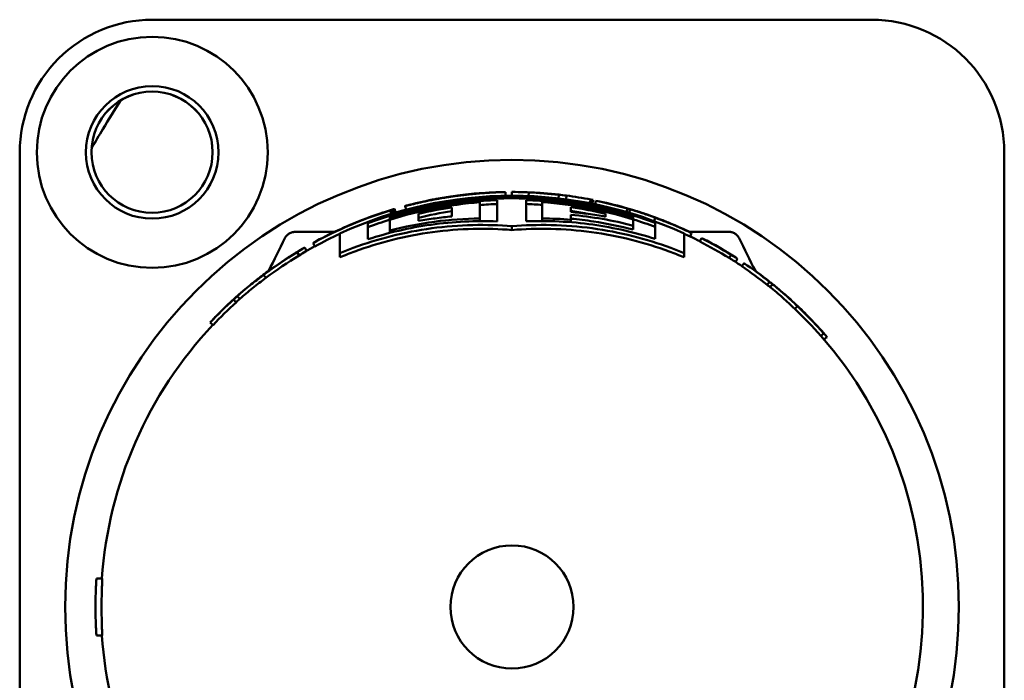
# Model space of a CAD drawing. Header units: millimetres. Extents: x 0 to 1891, y -60 to 594.
# Tile 35 of 118: x 244 to 270, y 436 to 453. Entities that reach past the tile are written whole.
import ezdxf

# ---------------------------------------------------------------- set-up
doc = ezdxf.new("R2010")
doc.units = ezdxf.units.MM
doc.layers.add('Sichtbar (ISO)', color=7, linetype='Continuous', lineweight=50)

msp = doc.modelspace()

# ---------------------------------------------------------------- linework, layer by layer
at = {"layer": 'Sichtbar (ISO)'}
for p, q in [((247.65, 453.341), (266.65, 453.342)), ((244.151, 425.841), (244.15, 449.841)), ((270.15, 449.842), (270.151, 425.842)), ((256.978, 448.694), (256.976, 448.794)), ((257.15, 448.696), (257.15, 448.795)), ((257.588, 448.687), (257.591, 448.782)), ((255.207, 448.619), (255.206, 448.621)), ((256.3, 448.097), (256.3, 448.525)), ((256.761, 448.578), (256.761, 448.02)), ((257.522, 448.021), (257.522, 448.579)), ((257.946, 448.529), (257.946, 448.097)), ((258.374, 448.627), (258.384, 448.721)), ((258.577, 448.602), (258.59, 448.7)), ((259.21, 448.499), (259.229, 448.596)), ((259.271, 448.487), (259.29, 448.584)), ((259.348, 448.471), (259.368, 448.564)), ((253.958, 448.216), (253.93, 448.306)), ((254.008, 448.231), (253.98, 448.324)), ((254.026, 448.237), (253.998, 448.332)), ((254.073, 448.25), (254.045, 448.346)), ((254.352, 448.329), (254.327, 448.423)), ((255.56, 448.389), (255.56, 448.149)), ((258.707, 448.269), (258.707, 448.394)), ((260.174, 448.266), (260.2, 448.357)), ((260.242, 448.246), (260.269, 448.34)), ((260.355, 448.315), (260.355, 448.316)), ((253.694, 448.233), (253.694, 448.234)), ((253.741, 448.249), (253.741, 448.251)), ((253.923, 448.134), (253.923, 448.089)), ((253.923, 448.089), (253.923, 448.061)), ((253.923, 448.061), (253.923, 447.78)), ((254.684, 448.03), (254.684, 448.219)), ((256.3, 448.097), (256.3, 448.027)), ((257.946, 448.097), (257.946, 448.029)), ((258.707, 448.063), (258.707, 447.997)), ((259.62, 448.218), (259.62, 448.143)), ((260.354, 448.097), (260.354, 448.142)), ((260.354, 448.097), (260.354, 448.069)), ((260.354, 447.906), (260.354, 448.069)), ((260.902, 448.027), (260.935, 448.116)), ((251.421, 447.742), (251.502, 447.742)), ((251.502, 447.742), (251.541, 447.742)), ((252.463, 447.742), (251.541, 447.742)), ((252.67, 447.835), (252.67, 447.836)), ((252.735, 447.866), (252.735, 447.866)), ((253.347, 447.548), (253.347, 447.972)), ((253.923, 447.78), (253.923, 447.716)), ((257.15, 447.892), (257.15, 447.791)), ((260.354, 447.906), (260.354, 447.801)), ((260.935, 447.979), (260.935, 447.556)), ((262.76, 447.742), (261.838, 447.742)), ((262.76, 447.742), (262.799, 447.742)), ((262.799, 447.742), (262.877, 447.742)), ((262.877, 447.742), (262.88, 447.742)), ((262.879, 447.742), (262.88, 447.742)), ((252.605, 447.698), (252.605, 447.182)), ((261.696, 447.182), (261.696, 447.698)), ((261.851, 447.619), (261.894, 447.71)), ((261.862, 447.725), (261.863, 447.729)), ((262.111, 447.49), (262.157, 447.579)), ((251.727, 447.243), (251.677, 447.33)), ((251.945, 447.36), (251.897, 447.448)), ((251.528, 447.12), (251.476, 447.206)), ((252.605, 447.182), (252.605, 447.071)), ((261.696, 447.182), (261.696, 447.071)), ((262.882, 447.053), (262.935, 447.138)), ((263.052, 446.95), (263.107, 447.034)), ((263.221, 446.833), (263.277, 446.916)), ((250.648, 446.526), (250.588, 446.606)), ((263.89, 446.343), (263.952, 446.422)), ((263.965, 446.287), (264.028, 446.365)), ((264.131, 446.282), (264.131, 446.282)), ((249.864, 445.879), (249.797, 445.954)), ((249.962, 445.973), (249.896, 446.048)), ((249.256, 445.283), (249.183, 445.352)), ((265.306, 444.997), (265.381, 445.062)), ((246.329, 438.592), (246.176, 438.592)), ((246.329, 437.092), (246.176, 437.092))]:
    msp.add_line(p, q, dxfattribs=at)
for centre, radius in [((247.65, 449.841), 3.05), ((247.65, 449.841), 1.75), ((247.645, 449.846), 1.6), ((257.15, 437.842), 11.8), ((257.15, 437.842), 1.625)]:
    msp.add_circle(centre, radius, dxfattribs=at)
for centre, radius, start, end in [((247.65, 449.841), 3.5, 90.0025, 180.0025), ((266.65, 449.842), 3.5, 0.0025, 90.0025), ((247.645, 449.845), 1.6, 0.0009, 179.9991), ((257.15, 437.842), 10.854, 65.2422, 114.7578), ((257.15, 437.842), 10.82, 69.5274, 110.5801), ((257.15, 437.842), 10.787, 72.7233, 107.4102), ((257.15, 437.842), 10.744, 92.0777, 107.4823), ((257.15, 437.842), 10.717, 94.5517, 107.5269), ((257.15, 437.842), 10.744, 72.6518, 88.0184), ((257.15, 437.842), 10.717, 72.6076, 85.7432), ((257.15, 437.842), 10.666, 98.5756, 103.3702), ((257.15, 437.842), 10.566, 98.6576, 103.4994), ((257.15, 437.842), 10.643, 92.0972, 94.5833), ((257.15, 437.842), 10.643, 85.7137, 87.9997), ((257.15, 437.842), 10.666, 76.6132, 81.6091), ((257.15, 437.842), 10.566, 79.2402, 81.5289), ((257.15, 437.842), 10.72, 107.5218, 110.7811), ((257.15, 437.842), 10.72, 69.3275, 72.6127), ((257.15, 437.842), 10.854, 62.7885, 64.3236), ((257.15, 437.842), 10.854, 118.6724, 120.1452), ((257.15, 437.842), 10.854, 55.9768, 57.2042), ((257.15, 437.842), 10.854, 136.6904, 176.0376), ((257.15, 437.842), 10.854, 316.6904, 41.2612), ((257.15, 437.842), 10.854, 183.9624, 221.2612)]:
    msp.add_arc(centre, radius, start, end, dxfattribs=at)
for centre, major_axis, ratio, start_param, end_param in [((257.15, 437.842), (10.939, 0.567), 0.999999, 1.541246, 1.606658), ((257.658, 365.435), (-0.678, 83.358), 0.205151, 0.000211, 0.008104), ((257.15, 437.842), (10.953, 0), 0.999999, 1.511592, 1.570796), ((257.15, 437.842), (-10.917, 0.838), 0.99996, 4.676062, 4.748726), ((256.066, 368.163), (1.601, 80.618), 0.216704, 6.275636, 6.287495), ((257.15, 437.842), (10.703, 2.329), 0.999999, 1.54092, 1.60663), ((260.841, 363.432), (-5.289, 85.23), 0.192583, 0.021132, 0.027851), ((259.061, 363.034), (-2.712, 85.728), 0.19395, 0.009488, 0.016222), ((257.15, 437.842), (10.897, -1.107), 0.999999, 1.541126, 1.612786), ((254.37, 368.241), (3.925, 80.485), 0.215902, 6.266194, 6.278059), ((257.15, 437.842), (10.859, -1.44), 0.999999, 1.511713, 1.570796), ((252.689, 368.668), (6.134, 79.982), 0.214921, 6.255872, 6.259492), ((257.15, 437.842), (-10.627, 2.636), 0.99996, 4.673213, 4.751568), ((254.581, 353.508), (4.585, 95.075), 0.148398, 6.255922, 6.268854), ((257.15, 437.842), (10.566, -2.888), 0.999999, 1.543216, 1.616902), ((257.15, 437.842), (-10.087, -4.259), 0.99996, 4.61145, 4.813327), ((257.151, 437.841), (10.025, 4.415), 0.999999, 1.447862, 1.570796), ((261.277, 357.677), (-6.706, 90.77), 0.158083, 0.04161, 0.045181), ((261.177, 357.059), (-6.661, 91.371), 0.157742, 0.032966, 0.036261), ((260.698, 356.392), (-5.851, 92.125), 0.157337, 0.028292, 0.03536), ((253.839, 354.098), (6.042, 94.306), 0.146075, 6.254762, 6.259855), ((253.726, 354.564), (6.159, 93.839), 0.14612, 6.248644, 6.252795), ((257.151, 437.841), (-10.207, -3.974), 0.999988, 4.662223, 4.76256), ((261.505, 357.712), (-7.197, 90.658), 0.156995, 0.040275, 0.043673), ((257.88, 433.866), (0.001, 14.231), 0.8344, 6.213534, 6.277677), ((258.68, 332.725), (0.026, 115.958), 0.000023, 6.179708, 6.191034), ((257.15, 437.841), (-10.084, 4.27), 0.99996, 4.664791, 4.759986), ((257.15, 437.842), (10.152, 4.113), 0.999999, 1.601256, 1.668188), ((262.781, 360.892), (-10.008, 86.871), 0.14861, 0.055658, 0.069759), ((257.15, 437.842), (-9.995, -4.22), 0.99996, 4.745228, 4.813327), ((257.15, 437.84), (-9.992, 4.231), 0.99996, 4.664794, 4.680603), ((257.15, 437.841), (-9.439, 5.352), 0.99996, 4.671557, 4.753222), ((257.15, 437.842), (-9.525, 5.4), 0.99996, 4.671553, 4.753229), ((250.774, 361.276), (10.756, 86.48), 0.15559, 6.221495, 6.235654), ((257.15, 437.842), (9.427, -5.577), 0.999999, 1.535082, 1.611507), ((257.15, 437.842), (9.247, 5.871), 0.999999, 1.534172, 1.613244), ((265.726, 367.546), (-13.159, 80.103), 0.176522, 0.064926, 0.080198), ((265.947, 367.347), (-13.348, 80.21), 0.175239, 0.066099, 0.079259), ((257.151, 437.841), (-9.076, -6.127), 0.99996, 4.663411, 4.76136), ((257.152, 437.84), (-8.994, -6.071), 0.99996, 4.663414, 4.761356), ((250.118, 362.724), (12.082, 84.561), 0.148837, 6.214955, 6.227418), ((250.373, 362.919), (11.864, 84.455), 0.149894, 6.21208, 6.226543), ((266.281, 368.715), (-14.425, 78.525), 0.169787, 0.075463, 0.084363), ((257.15, 437.841), (-8.754, 6.411), 0.99996, 4.674143, 4.750635), ((257.15, 437.842), (-8.834, 6.469), 0.99996, 4.674136, 4.750635), ((257.15, 437.842), (8.695, -6.661), 0.999999, 1.539589, 1.608011), ((257.151, 437.841), (8.06, 7.418), 0.999999, 1.520267, 1.621328), ((245.259, 370.988), (17.685, 75.795), 0.177541, 6.203023, 6.209246), ((245.499, 371.182), (17.489, 75.686), 0.178791, 6.201958, 6.2082), ((245.864, 372.407), (17.127, 74.462), 0.178905, 6.192151, 6.199124), ((257.15, 437.842), (-7.817, -7.667), 0.99996, 4.673137, 4.751612), ((266.102, 372), (-15.154, 74.609), 0.158835, 0.094574, 0.104236), ((266.389, 371.782), (-15.394, 74.744), 0.15779, 0.093405, 0.103033), ((257.15, 437.842), (-7.746, -7.597), 0.99996, 4.673137, 4.751612), ((257.149, 437.84), (-7.521, 7.822), 0.99996, 4.666748, 4.758029), ((257.15, 437.841), (-7.589, 7.893), 0.99996, 4.666741, 4.758034)]:
    msp.add_ellipse(centre, major_axis=major_axis, ratio=ratio, start_param=start_param, end_param=end_param, dxfattribs=at)
for points, knots in [([(246.049, 449.949), (246.146, 450.118), (246.245, 450.287), (246.346, 450.455), (246.499, 450.71), (246.657, 450.963), (246.817, 451.215)], [0.23984891, 0.23984891, 0.23984891, 0.23984891, 0.24926502, 0.24926502, 0.24926502, 0.26362656, 0.26362656, 0.26362656, 0.26362656]), ([(256.841, 448.79), (256.836, 448.79), (256.828, 448.789), (256.819, 448.789), (256.811, 448.789), (256.8, 448.788), (256.788, 448.788), (256.776, 448.787), (256.762, 448.786), (256.746, 448.786), (256.729, 448.785), (256.71, 448.784), (256.689, 448.783), (256.669, 448.782), (256.646, 448.781), (256.621, 448.779), (256.597, 448.778), (256.571, 448.777), (256.544, 448.775), (256.517, 448.773), (256.49, 448.772), (256.462, 448.77), (256.433, 448.768), (256.404, 448.766), (256.375, 448.764), (256.346, 448.762), (256.316, 448.759), (256.285, 448.757), (256.255, 448.754), (256.225, 448.752), (256.194, 448.749), (256.163, 448.746), (256.133, 448.744), (256.102, 448.741), (256.071, 448.738), (256.041, 448.734), (256.01, 448.731), (255.979, 448.728), (255.948, 448.725), (255.916, 448.721), (255.884, 448.717), (255.852, 448.714), (255.819, 448.709), (255.787, 448.705), (255.753, 448.701), (255.719, 448.697), (255.684, 448.692), (255.649, 448.687), (255.612, 448.682), (255.576, 448.677), (255.538, 448.671), (255.499, 448.665)], [0, 0, 0, 0, 0.058824, 0.058824, 0.058824, 0.117647, 0.117647, 0.117647, 0.176471, 0.176471, 0.176471, 0.235294, 0.235294, 0.235294, 0.294118, 0.294118, 0.294118, 0.352941, 0.352941, 0.352941, 0.411765, 0.411765, 0.411765, 0.470588, 0.470588, 0.470588, 0.529412, 0.529412, 0.529412, 0.588235, 0.588235, 0.588235, 0.647059, 0.647059, 0.647059, 0.705882, 0.705882, 0.705882, 0.764706, 0.764706, 0.764706, 0.823529, 0.823529, 0.823529, 0.882353, 0.882353, 0.882353, 0.941176, 0.941176, 0.941176, 1, 1, 1, 1]), ([(257.15, 448.795), (257.161, 448.795), (257.171, 448.795), (257.189, 448.795), (257.196, 448.795), (257.203, 448.795)], [0.00000142, 0.00000142, 0.00000142, 0.00000142, 0.01452291, 0.01452291, 0.02423076, 0.02423076, 0.02423076, 0.02423076]), ([(255.499, 448.665), (255.47, 448.661), (255.44, 448.656), (255.412, 448.652), (255.383, 448.647), (255.355, 448.643), (255.328, 448.638), (255.3, 448.633), (255.273, 448.629), (255.247, 448.624), (255.221, 448.619), (255.195, 448.615), (255.17, 448.61), (255.144, 448.605), (255.119, 448.601), (255.095, 448.596), (255.071, 448.591), (255.047, 448.587), (255.023, 448.582), (254.999, 448.577), (254.976, 448.573), (254.954, 448.568), (254.931, 448.564), (254.909, 448.559), (254.887, 448.554), (254.865, 448.55), (254.844, 448.545), (254.824, 448.541), (254.803, 448.536), (254.783, 448.532), (254.764, 448.528), (254.744, 448.523), (254.725, 448.519), (254.707, 448.515), (254.688, 448.511), (254.67, 448.507), (254.652, 448.502), (254.634, 448.498), (254.616, 448.494), (254.598, 448.49), (254.581, 448.486), (254.563, 448.481), (254.546, 448.477), (254.529, 448.473), (254.512, 448.469), (254.496, 448.465), (254.479, 448.461), (254.463, 448.457), (254.448, 448.453), (254.433, 448.45), (254.419, 448.446), (254.406, 448.443), (254.394, 448.44), (254.382, 448.437), (254.373, 448.434), (254.363, 448.432), (254.355, 448.43), (254.349, 448.428), (254.342, 448.427), (254.338, 448.426), (254.334, 448.425), (254.331, 448.424), (254.329, 448.424), (254.328, 448.424), (254.326, 448.423), (254.326, 448.423), (254.327, 448.424), (254.328, 448.424), (254.329, 448.424), (254.331, 448.425), (254.333, 448.426), (254.335, 448.426), (254.338, 448.427)], [0, 0, 0, 0, 0.041667, 0.041667, 0.041667, 0.083333, 0.083333, 0.083333, 0.125, 0.125, 0.125, 0.166667, 0.166667, 0.166667, 0.208333, 0.208333, 0.208333, 0.25, 0.25, 0.25, 0.291667, 0.291667, 0.291667, 0.333333, 0.333333, 0.333333, 0.375, 0.375, 0.375, 0.416667, 0.416667, 0.416667, 0.458333, 0.458333, 0.458333, 0.5, 0.5, 0.5, 0.541667, 0.541667, 0.541667, 0.583333, 0.583333, 0.583333, 0.625, 0.625, 0.625, 0.666667, 0.666667, 0.666667, 0.708333, 0.708333, 0.708333, 0.75, 0.75, 0.75, 0.791667, 0.791667, 0.791667, 0.833333, 0.833333, 0.833333, 0.875, 0.875, 0.875, 0.916667, 0.916667, 0.916667, 0.958333, 0.958333, 0.958333, 1, 1, 1, 1]), ([(255.097, 448.6), (255.094, 448.6), (255.091, 448.599), (255.089, 448.599), (255.087, 448.598), (255.084, 448.598), (255.082, 448.597), (255.08, 448.597), (255.079, 448.597), (255.077, 448.596), (255.076, 448.596), (255.075, 448.596), (255.074, 448.595), (255.073, 448.595), (255.073, 448.595), (255.073, 448.595), (255.073, 448.595), (255.074, 448.595), (255.075, 448.595), (255.076, 448.595), (255.078, 448.596), (255.081, 448.596), (255.084, 448.597), (255.088, 448.597), (255.093, 448.598), (255.098, 448.599), (255.104, 448.6), (255.112, 448.602), (255.119, 448.603), (255.127, 448.605), (255.136, 448.606), (255.145, 448.608), (255.155, 448.609), (255.164, 448.611), (255.173, 448.613), (255.182, 448.614), (255.191, 448.616), (255.2, 448.618), (255.209, 448.619), (255.218, 448.621), (255.227, 448.623), (255.236, 448.624), (255.245, 448.626), (255.253, 448.627), (255.262, 448.629), (255.27, 448.63), (255.279, 448.632), (255.287, 448.633), (255.295, 448.634), (255.304, 448.636), (255.312, 448.637), (255.32, 448.639), (255.328, 448.64), (255.336, 448.641), (255.344, 448.643), (255.353, 448.644), (255.361, 448.645), (255.369, 448.647), (255.377, 448.648), (255.385, 448.649), (255.393, 448.651), (255.401, 448.652), (255.409, 448.653), (255.417, 448.655), (255.425, 448.656), (255.433, 448.657), (255.441, 448.658), (255.449, 448.66), (255.457, 448.661), (255.465, 448.662), (255.473, 448.663), (255.481, 448.665), (255.49, 448.666), (255.498, 448.667), (255.506, 448.668), (255.514, 448.67), (255.522, 448.671), (255.53, 448.672), (255.538, 448.673)], [0, 0, 0, 0, 0.038462, 0.038462, 0.038462, 0.076923, 0.076923, 0.076923, 0.115385, 0.115385, 0.115385, 0.153846, 0.153846, 0.153846, 0.192308, 0.192308, 0.192308, 0.230769, 0.230769, 0.230769, 0.269231, 0.269231, 0.269231, 0.307692, 0.307692, 0.307692, 0.346154, 0.346154, 0.346154, 0.384615, 0.384615, 0.384615, 0.423077, 0.423077, 0.423077, 0.461538, 0.461538, 0.461538, 0.5, 0.5, 0.5, 0.538462, 0.538462, 0.538462, 0.576923, 0.576923, 0.576923, 0.615385, 0.615385, 0.615385, 0.653846, 0.653846, 0.653846, 0.692308, 0.692308, 0.692308, 0.730769, 0.730769, 0.730769, 0.769231, 0.769231, 0.769231, 0.807692, 0.807692, 0.807692, 0.846154, 0.846154, 0.846154, 0.884615, 0.884615, 0.884615, 0.923077, 0.923077, 0.923077, 0.961538, 0.961538, 0.961538, 1, 1, 1, 1]), ([(255.538, 448.673), (255.562, 448.677), (255.584, 448.68), (255.605, 448.683), (255.627, 448.686), (255.647, 448.689), (255.665, 448.691), (255.684, 448.694), (255.702, 448.696), (255.72, 448.699), (255.737, 448.701), (255.754, 448.703), (255.77, 448.705), (255.786, 448.707), (255.802, 448.709), (255.818, 448.711), (255.833, 448.713), (255.848, 448.715), (255.863, 448.717), (255.878, 448.719), (255.893, 448.72), (255.907, 448.722), (255.921, 448.724), (255.935, 448.725), (255.947, 448.727), (255.959, 448.728), (255.97, 448.729), (255.979, 448.731), (255.989, 448.732), (255.998, 448.733), (256.005, 448.734), (256.013, 448.734), (256.019, 448.735), (256.025, 448.736), (256.031, 448.736), (256.036, 448.737), (256.041, 448.738), (256.046, 448.738), (256.051, 448.739), (256.055, 448.739), (256.059, 448.74), (256.064, 448.74), (256.068, 448.741), (256.072, 448.741), (256.076, 448.742), (256.08, 448.742)], [0, 0, 0, 0, 0.066667, 0.066667, 0.066667, 0.133333, 0.133333, 0.133333, 0.2, 0.2, 0.2, 0.266667, 0.266667, 0.266667, 0.333333, 0.333333, 0.333333, 0.4, 0.4, 0.4, 0.466667, 0.466667, 0.466667, 0.533333, 0.533333, 0.533333, 0.6, 0.6, 0.6, 0.666667, 0.666667, 0.666667, 0.733333, 0.733333, 0.733333, 0.8, 0.8, 0.8, 0.866667, 0.866667, 0.866667, 0.933333, 0.933333, 0.933333, 1, 1, 1, 1]), ([(252.647, 447.824), (252.863, 447.922), (253.083, 448.012), (253.528, 448.179), (253.753, 448.255), (253.98, 448.324)], [-0.1425336, -0.1425336, -0.1425336, -0.1425336, -0.0712693, -0.0712693, -0.000001, -0.000001, -0.000001, -0.000001]), ([(259.62, 448.143), (259.468, 448.171), (259.317, 448.195), (259.012, 448.237), (258.86, 448.255), (258.707, 448.269)], [-0.1109417, -0.1109417, -0.1109417, -0.1109417, -0.0554713, -0.0554713, -0.000001, -0.000001, -0.000001, -0.000001]), ([(260.935, 448.116), (260.825, 448.157), (260.715, 448.196), (260.493, 448.271), (260.382, 448.307), (260.269, 448.34)], [0.00000058, 0.00000058, 0.00000058, 0.00000058, 0.04242633, 0.04242633, 0.08485029, 0.08485029, 0.08485029, 0.08485029]), ([(261.027, 448.086), (261.028, 448.086), (261.029, 448.086), (261.029, 448.086), (261.03, 448.085), (261.03, 448.085), (261.029, 448.086), (261.028, 448.086), (261.027, 448.086), (261.025, 448.087), (261.023, 448.088), (261.021, 448.089), (261.018, 448.09), (261.014, 448.091), (261.01, 448.093), (261.006, 448.094), (261.002, 448.096), (260.997, 448.098), (260.991, 448.1), (260.986, 448.102), (260.98, 448.104), (260.975, 448.106), (260.969, 448.108), (260.963, 448.11), (260.956, 448.113), (260.95, 448.115), (260.943, 448.118), (260.936, 448.12), (260.93, 448.123), (260.922, 448.125), (260.915, 448.128), (260.907, 448.131), (260.9, 448.134), (260.892, 448.137), (260.884, 448.139), (260.875, 448.142), (260.867, 448.146), (260.858, 448.149), (260.849, 448.152), (260.84, 448.155), (260.831, 448.159), (260.821, 448.162), (260.811, 448.166), (260.801, 448.169), (260.791, 448.173), (260.78, 448.176), (260.77, 448.18), (260.759, 448.184), (260.748, 448.188), (260.737, 448.192), (260.725, 448.196), (260.713, 448.2), (260.702, 448.204), (260.689, 448.208), (260.677, 448.212), (260.664, 448.216), (260.652, 448.221), (260.638, 448.225), (260.625, 448.23), (260.612, 448.234), (260.598, 448.239), (260.584, 448.243), (260.569, 448.248), (260.555, 448.253), (260.54, 448.258), (260.525, 448.263), (260.509, 448.268), (260.493, 448.273), (260.477, 448.278), (260.461, 448.283), (260.444, 448.288), (260.427, 448.294), (260.409, 448.299), (260.392, 448.305), (260.374, 448.31), (260.355, 448.316)], [0, 0, 0, 0, 0.04, 0.04, 0.04, 0.08, 0.08, 0.08, 0.12, 0.12, 0.12, 0.16, 0.16, 0.16, 0.2, 0.2, 0.2, 0.24, 0.24, 0.24, 0.28, 0.28, 0.28, 0.32, 0.32, 0.32, 0.36, 0.36, 0.36, 0.4, 0.4, 0.4, 0.44, 0.44, 0.44, 0.48, 0.48, 0.48, 0.52, 0.52, 0.52, 0.56, 0.56, 0.56, 0.6, 0.6, 0.6, 0.64, 0.64, 0.64, 0.68, 0.68, 0.68, 0.72, 0.72, 0.72, 0.76, 0.76, 0.76, 0.8, 0.8, 0.8, 0.84, 0.84, 0.84, 0.88, 0.88, 0.88, 0.92, 0.92, 0.92, 0.96, 0.96, 0.96, 1, 1, 1, 1]), ([(256.761, 448.02), (256.199, 448.041), (255.603, 448.015), (254.441, 447.852), (253.874, 447.718), (253.347, 447.548)], [-1.6901973, -1.6901973, -1.6901973, -1.6901973, -1.4936841, -1.4936841, -1.303464, -1.303464, -1.303464, -1.303464]), ([(253.923, 447.78), (254.313, 447.881), (254.708, 447.958), (255.502, 448.064), (255.901, 448.092), (256.3, 448.097)], [-0.2881115, -0.2881115, -0.2881115, -0.2881115, -0.1440548, -0.1440548, -0.0000037, -0.0000037, -0.0000037, -0.0000037]), ([(255.56, 448.149), (255.413, 448.136), (255.267, 448.119), (254.975, 448.08), (254.829, 448.056), (254.684, 448.03)], [-0.1054868, -0.1054868, -0.1054868, -0.1054868, -0.052744, -0.052744, -0.000001, -0.000001, -0.000001, -0.000001]), ([(260.935, 447.556), (260.413, 447.722), (259.853, 447.854), (258.692, 448.017), (258.089, 448.043), (257.522, 448.021)], [-5.2926166, -5.2926166, -5.2926166, -5.2926166, -5.1047, -5.1047, -4.9060333, -4.9060333, -4.9060333, -4.9060333]), ([(258.707, 448.191), (258.984, 448.167), (259.261, 448.131), (259.81, 448.036), (260.083, 447.977), (260.354, 447.906)], [-0.2007172, -0.2007172, -0.2007172, -0.2007172, -0.1001625, -0.1001625, -0.0000019, -0.0000019, -0.0000019, -0.0000019]), ([(258.707, 448.09), (258.906, 448.072), (259.106, 448.048), (259.659, 447.964), (260.012, 447.89), (260.354, 447.801)], [-1.5642481, -1.5642481, -1.5642481, -1.5642481, -1.4977224, -1.4977224, -1.3794362, -1.3794362, -1.3794362, -1.3794362]), ([(261.029, 448.085), (261.034, 448.084), (261.039, 448.082), (261.044, 448.08), (261.073, 448.069), (261.101, 448.058), (261.128, 448.047), (261.156, 448.037), (261.182, 448.026), (261.207, 448.016), (261.233, 448.006), (261.257, 447.996), (261.281, 447.987), (261.305, 447.977), (261.328, 447.968), (261.35, 447.958), (261.372, 447.949), (261.393, 447.94), (261.414, 447.931), (261.435, 447.923), (261.455, 447.914), (261.474, 447.906), (261.493, 447.898), (261.511, 447.89), (261.529, 447.882), (261.547, 447.874), (261.563, 447.867), (261.579, 447.86), (261.595, 447.853), (261.611, 447.846), (261.625, 447.84), (261.64, 447.833), (261.654, 447.827), (261.668, 447.821), (261.681, 447.814), (261.694, 447.809), (261.706, 447.803), (261.719, 447.797), (261.731, 447.792), (261.742, 447.787), (261.753, 447.781), (261.764, 447.776), (261.775, 447.771), (261.785, 447.766), (261.795, 447.762), (261.805, 447.757), (261.814, 447.753), (261.823, 447.749), (261.83, 447.745), (261.838, 447.742), (261.844, 447.739), (261.849, 447.736), (261.854, 447.734), (261.858, 447.732), (261.86, 447.731), (261.862, 447.73), (261.863, 447.729), (261.863, 447.729)], [0.2102206, 0.2102206, 0.2102206, 0.2102206, 0.2173913, 0.2173913, 0.2173913, 0.2608696, 0.2608696, 0.2608696, 0.3043478, 0.3043478, 0.3043478, 0.3478261, 0.3478261, 0.3478261, 0.3913043, 0.3913043, 0.3913043, 0.4347826, 0.4347826, 0.4347826, 0.4782609, 0.4782609, 0.4782609, 0.5217391, 0.5217391, 0.5217391, 0.5652174, 0.5652174, 0.5652174, 0.6086957, 0.6086957, 0.6086957, 0.6521739, 0.6521739, 0.6521739, 0.6956522, 0.6956522, 0.6956522, 0.7391304, 0.7391304, 0.7391304, 0.7826087, 0.7826087, 0.7826087, 0.826087, 0.826087, 0.826087, 0.8695652, 0.8695652, 0.8695652, 0.9130435, 0.9130435, 0.9130435, 0.9565217, 0.9565217, 0.9565217, 1, 1, 1, 1]), ([(261.863, 447.729), (261.864, 447.729), (261.861, 447.73), (261.856, 447.733), (261.851, 447.735), (261.843, 447.739), (261.832, 447.744), (261.821, 447.749), (261.808, 447.755), (261.791, 447.763), (261.774, 447.771), (261.755, 447.78), (261.733, 447.79), (261.712, 447.8), (261.688, 447.81), (261.662, 447.822), (261.637, 447.833), (261.61, 447.845), (261.582, 447.858), (261.553, 447.87), (261.524, 447.883), (261.493, 447.896), (261.463, 447.91), (261.431, 447.923), (261.398, 447.937), (261.365, 447.951), (261.331, 447.965), (261.295, 447.979), (261.26, 447.994), (261.223, 448.009), (261.185, 448.024), (261.148, 448.039), (261.109, 448.054), (261.068, 448.069)], [0, 0, 0, 0, 0.090909, 0.090909, 0.090909, 0.181818, 0.181818, 0.181818, 0.272727, 0.272727, 0.272727, 0.363636, 0.363636, 0.363636, 0.454545, 0.454545, 0.454545, 0.545455, 0.545455, 0.545455, 0.636364, 0.636364, 0.636364, 0.727273, 0.727273, 0.727273, 0.818182, 0.818182, 0.818182, 0.909091, 0.909091, 0.909091, 1, 1, 1, 1]), ([(261.068, 448.069), (261.208, 448.015), (261.347, 447.958), (261.623, 447.838), (261.759, 447.775), (261.894, 447.71)], [0.0000015, 0.0000015, 0.0000015, 0.0000015, 0.0519773, 0.0519773, 0.1039507, 0.1039507, 0.1039507, 0.1039507]), ([(251.153, 447.575), (251.167, 447.604), (251.186, 447.631), (251.232, 447.677), (251.258, 447.696), (251.315, 447.724), (251.346, 447.734), (251.392, 447.741), (251.407, 447.742), (251.421, 447.742)], [0.00000369, 0.00000369, 0.00000369, 0.00000369, 0.00968534, 0.00968534, 0.01923991, 0.01923991, 0.02879907, 0.02879907, 0.03314486, 0.03314486, 0.03314486, 0.03314486]), ([(252.605, 447.182), (252.723, 447.231), (252.841, 447.277), (253.594, 447.555), (254.309, 447.739), (255.754, 447.935), (256.486, 447.947), (257.15, 447.892)], [1.1999124, 1.1999124, 1.1999124, 1.1999124, 1.2436561, 1.2436561, 1.4839478, 1.4839478, 1.7242395, 1.7242395, 1.7242395, 1.7242395]), ([(252.605, 447.071), (252.737, 447.126), (252.869, 447.178), (253.629, 447.458), (254.337, 447.64), (255.768, 447.834), (256.492, 447.846), (257.15, 447.791)], [-5.2834664, -5.2834664, -5.2834664, -5.2834664, -5.2346156, -5.2346156, -4.9967107, -4.9967107, -4.7588058, -4.7588058, -4.7588058, -4.7588058]), ([(252.67, 447.836), (252.666, 447.834), (252.662, 447.832), (252.654, 447.828), (252.651, 447.826), (252.647, 447.824)], [0.00000503, 0.00000503, 0.00000503, 0.00000503, 0.00797415, 0.00797415, 0.01594309, 0.01594309, 0.01594309, 0.01594309]), ([(252.735, 447.866), (252.732, 447.864), (252.728, 447.863), (252.722, 447.86), (252.718, 447.858), (252.715, 447.857)], [0.00000698, 0.00000698, 0.00000698, 0.00000698, 0.00690243, 0.00690243, 0.01379941, 0.01379941, 0.01379941, 0.01379941]), ([(257.15, 447.892), (257.815, 447.947), (258.546, 447.935), (259.992, 447.739), (260.707, 447.555), (261.46, 447.277), (261.577, 447.231), (261.696, 447.182)], [4.8066049, 4.8066049, 4.8066049, 4.8066049, 5.0468966, 5.0468966, 5.2871883, 5.2871883, 5.330932, 5.330932, 5.330932, 5.330932]), ([(257.15, 447.791), (257.809, 447.846), (258.532, 447.834), (259.964, 447.64), (260.672, 447.458), (261.432, 447.178), (261.563, 447.126), (261.696, 447.071)], [-1.7072415, -1.7072415, -1.7072415, -1.7072415, -1.4693366, -1.4693366, -1.2314318, -1.2314318, -1.182581, -1.182581, -1.182581, -1.182581]), ([(262.88, 447.742), (262.893, 447.742), (262.906, 447.741), (262.932, 447.737), (262.945, 447.735), (262.988, 447.723), (263.018, 447.71), (263.071, 447.675), (263.095, 447.653), (263.128, 447.611), (263.139, 447.594), (263.148, 447.575)], [0, 0, 0, 0, 0.00394632, 0.00394632, 0.00782579, 0.00782579, 0.01738122, 0.01738122, 0.02704006, 0.02704006, 0.03317881, 0.03317881, 0.03317881, 0.03317881]), ([(250.15, 446.266), (250.252, 446.351), (250.356, 446.435), (250.568, 446.597), (250.675, 446.677), (250.784, 446.754)], [0.0000009, 0.0000009, 0.0000009, 0.0000009, 0.0531151, 0.0531151, 0.106226, 0.106226, 0.106226, 0.106226]), ([(263.277, 446.916), (263.311, 446.895), (263.346, 446.873), (263.415, 446.827), (263.449, 446.803), (263.483, 446.779)], [0.000001, 0.000001, 0.000001, 0.000001, 0.0621037, 0.0621037, 0.1242064, 0.1242064, 0.1242064, 0.1242064]), ([(250.588, 446.606), (250.468, 446.518), (250.351, 446.427), (250.12, 446.241), (250.007, 446.146), (249.896, 446.048)], [0.0000005, 0.0000005, 0.0000005, 0.0000005, 0.0572683, 0.0572683, 0.1145307, 0.1145307, 0.1145307, 0.1145307]), ([(249.962, 445.973), (250.072, 446.07), (250.184, 446.164), (250.413, 446.349), (250.529, 446.438), (250.648, 446.526)], [0.0000032, 0.0000032, 0.0000032, 0.0000032, 0.056932, 0.056932, 0.1138661, 0.1138661, 0.1138661, 0.1138661]), ([(263.965, 446.287), (264.078, 446.196), (264.189, 446.102), (264.408, 445.909), (264.514, 445.811), (264.619, 445.71)], [0.00000501, 0.00000501, 0.00000501, 0.00000501, 0.04968296, 0.04968296, 0.09936722, 0.09936722, 0.09936722, 0.09936722]), ([(264.688, 445.783), (264.582, 445.884), (264.474, 445.983), (264.254, 446.178), (264.142, 446.273), (264.028, 446.365)], [0, 0, 0, 0, 0.050048, 0.050048, 0.1000913, 0.1000913, 0.1000913, 0.1000913]), ([(264.049, 446.349), (264.187, 446.238), (264.321, 446.124), (264.584, 445.889), (264.713, 445.768), (264.838, 445.644)], [0.0000112, 0.0000112, 0.0000112, 0.0000112, 0.0590029, 0.0590029, 0.1179989, 0.1179989, 0.1179989, 0.1179989]), ([(264.619, 445.71), (264.631, 445.722), (264.642, 445.734), (264.665, 445.759), (264.677, 445.771), (264.688, 445.783)], [0.000008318, 0.000008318, 0.000008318, 0.000008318, 0.005008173, 0.005008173, 0.010008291, 0.010008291, 0.010008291, 0.010008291]), ([(265.469, 444.967), (265.341, 445.118), (265.208, 445.265), (264.933, 445.552), (264.791, 445.692), (264.645, 445.828)], [0, 0, 0, 0, 0.0669447, 0.0669447, 0.1338835, 0.1338835, 0.1338835, 0.1338835]), ([(264.645, 445.828), (264.775, 445.706), (264.901, 445.582), (265.146, 445.326), (265.265, 445.196), (265.381, 445.062)], [0.000005, 0.000005, 0.000005, 0.000005, 0.0612049, 0.0612049, 0.1223989, 0.1223989, 0.1223989, 0.1223989]), ([(249.183, 445.352), (249.208, 445.381), (249.233, 445.409), (249.284, 445.464), (249.31, 445.491), (249.335, 445.517)], [0.000001, 0.000001, 0.000001, 0.000001, 0.0618735, 0.0618735, 0.1237459, 0.1237459, 0.1237459, 0.1237459]), ([(265.393, 444.902), (265.406, 444.913), (265.419, 444.924), (265.444, 444.946), (265.457, 444.957), (265.469, 444.967)], [-0.010010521, -0.010010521, -0.010010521, -0.010010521, -0.005019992, -0.005019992, -0.00001368, -0.00001368, -0.00001368, -0.00001368]), ([(246.176, 438.592), (246.176, 438.592), (246.175, 438.573), (246.17, 438.496), (246.166, 438.439), (246.16, 438.306), (246.157, 438.221), (246.152, 438.036), (246.15, 437.936), (246.15, 437.748), (246.152, 437.647), (246.157, 437.462), (246.16, 437.378), (246.166, 437.245), (246.17, 437.187), (246.175, 437.111), (246.176, 437.092), (246.176, 437.092)], [0.4521745, 0.4521745, 0.4521745, 0.4521745, 0.4804355, 0.4804355, 0.5086964, 0.5086964, 0.5369573, 0.5369573, 0.5652182, 0.5652182, 0.5934791, 0.5934791, 0.62174, 0.62174, 0.6500009, 0.6500009, 0.6782618, 0.6782618, 0.6782618, 0.6782618]), ([(246.329, 438.592), (246.329, 438.592), (246.329, 438.59), (246.329, 438.576), (246.329, 438.556), (246.326, 438.49), (246.324, 438.439), (246.32, 438.305), (246.317, 438.222), (246.314, 438.039), (246.312, 437.941), (246.312, 437.842)], [-0.1181485, -0.1181485, -0.1181485, -0.1181485, -0.1084036, -0.1084036, -0.0866445, -0.0866445, -0.0595028, -0.0595028, -0.0297569, -0.0297569, 0, 0, 0, 0]), ([(246.312, 437.842), (246.312, 437.743), (246.314, 437.645), (246.317, 437.468), (246.319, 437.39), (246.324, 437.255), (246.326, 437.2), (246.329, 437.13), (246.329, 437.109), (246.329, 437.094), (246.329, 437.092), (246.329, 437.092)], [-0.47264, -0.47264, -0.47264, -0.47264, -0.4429693, -0.4429693, -0.4152263, -0.4152263, -0.3868623, -0.3868623, -0.3647461, -0.3647461, -0.354497, -0.354497, -0.354497, -0.354497])]:
    msp.add_open_spline(points, degree=3, knots=knots, dxfattribs=at)
for points in [[(260.299, 448.332), (260.317, 448.327), (260.352, 448.317), (260.402, 448.301), (260.452, 448.285), (260.5, 448.27), (260.546, 448.255), (260.591, 448.24), (260.635, 448.226), (260.677, 448.212), (260.717, 448.198), (260.756, 448.184), (260.794, 448.171), (260.83, 448.158), (260.865, 448.146), (260.898, 448.134), (260.929, 448.123), (260.958, 448.112), (260.985, 448.102), (261.005, 448.094), (261.019, 448.089), (261.025, 448.087), (261.027, 448.086)], [(250.723, 446.711), (250.867, 447.001), (251.01, 447.289), (251.153, 447.575)], [(263.148, 447.575), (263.29, 447.29), (263.433, 447.002), (263.577, 446.712)], [(264.838, 445.644), (264.906, 445.578), (264.972, 445.51), (265.038, 445.442)]]:
    msp.add_open_spline(points, degree=3, dxfattribs=at)

doc.saveas('drawing.dxf')
